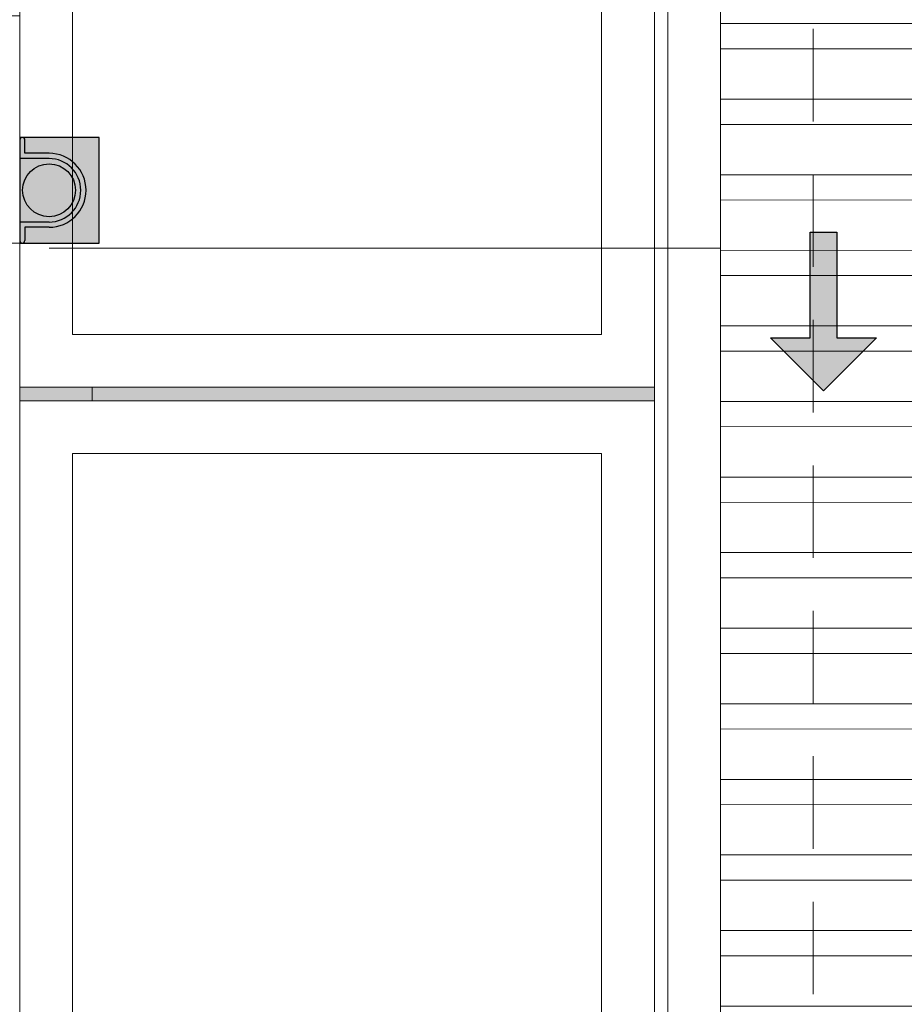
# Model space of a CAD drawing. Header units: millimetres. Extents: x -8931983 to 9630244, y 4 to 18563053.
# Tile 84 of 256: x 349114.59 to 349116.26, y 9281967.89 to 9281969.75. Entities that reach past the tile are written whole.
import ezdxf

# ---------------------------------------------------------------- set-up
doc = ezdxf.new("R2010")
doc.units = ezdxf.units.MM
doc.linetypes.add('DASHED2', pattern=[0.375, 0.25, -0.125])
for name, color, linetype, lineweight in [('.', 7, 'Continuous', 0), ('0_ CUNETAS', 151, 'Continuous', 5), ('0_MUROS 2 BAJOS', 150, 'Continuous', 9), ('0_PROYECCIONES 1', 1, 'DASHED2', 0), ('0_TARRAJEO', 32, 'Continuous', 0), ('CUNETAS', 5, 'Continuous', 0), ('TARRAJEO', 32, 'Continuous', 0), ('vereda', 254, 'Continuous', 5)]:
    doc.layers.add(name, color=color, linetype=linetype, lineweight=lineweight)
doc.layers.add('0_TEXTURA PISOS', color=252, linetype='Continuous', lineweight=0, true_color=0x8c8c8c)
doc.layers.add('tuberia des. fluvial ftt', color=169, linetype='Continuous', lineweight=0, true_color=0x232d53)

# ---------------------------------------------------------------- blocks, each defined once
blk = doc.blocks.new('JUNTA VEREDA')
at = {"layer": '.', "true_color": 0x939598}
h = blk.add_hatch(dxfattribs=at)
h.set_pattern_fill('ANGLE', color=252)
h.set_pattern_definition([(0, (0, 0), (0, 6.985), [5.08, -1.905]), (90, (0, 0), (-6.985, 4e-16), [5.08, -1.905])])
h.paths.add_polyline_path([(-0.01331989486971, 1.200000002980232), (0.0120801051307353, 1.200000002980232), (0.0120801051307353, 0), (-0.01331989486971, 0)])
h = blk.add_hatch(color=252, dxfattribs=at)
h.dxf.hatch_style = 1
h.paths.add_polyline_path([(0.0120801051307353, 1.200000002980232), (-0.01331989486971, 1.200000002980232), (-0.01331989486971, 0), (0.0120801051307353, 0)])
at = {"layer": '0_TEXTURA PISOS'}
h = blk.add_hatch(dxfattribs=at)
h.set_pattern_fill('ANGLE', color=256)
h.set_pattern_definition([(0, (-5477.766061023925, -1210.968031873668), (0, 6.985), [5.08, -1.905]), (90, (-5477.766061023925, -1210.968031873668), (-6.985, 4e-16), [5.08, -1.905])])
h.paths.add_polyline_path([(-0.01331989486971, 1.200000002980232), (0.0120801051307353, 1.200000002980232), (0.0120801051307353, 0), (-0.01331989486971, 0)])
at = {"layer": 'vereda'}
blk.add_lwpolyline([(-0.01331989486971, 1.200000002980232), (0.0120801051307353, 1.200000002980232), (0.0120801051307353, 0), (-0.01331989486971, 0)], close=True, dxfattribs=at)
blk = doc.blocks.new('verda pg edf 04')
at = {"layer": 'vereda', "elevation": -20.54863760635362}
for points in [[(0.0150000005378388, -15.13742671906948), (0.0150300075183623, -18.13742705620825), (1.215030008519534, -18.13742705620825), (1.215030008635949, -15.13742705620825)], [(0.1150300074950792, -15.23742705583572), (0.1150300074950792, -18.03742705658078), (1.115030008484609, -18.03742705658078), (1.115030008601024, -15.23742705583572)], [(0.0150300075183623, -18.16282705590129), (0.0150300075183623, -21.16282705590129), (1.215030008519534, -21.16282705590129), (1.215030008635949, -18.16282705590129)], [(0.1150300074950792, -18.2628270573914), (0.1150300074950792, -21.06282705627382), (1.115030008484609, -21.06282705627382), (1.115030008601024, -18.2628270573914)]]:
    blk.add_lwpolyline(points, close=True, dxfattribs=at)
at = {"layer": 'vereda', "rotation": 270}
blk.add_blockref('JUNTA VEREDA', (0.0150300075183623, -18.15074695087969, -20.54863760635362), dxfattribs=at)
blk = doc.blocks.new('VEREDA EDF 04 PGG')
at = {"lineweight": 5}
blk.add_blockref('verda pg edf 04', (-1.215000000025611, -0.8150000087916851, 20.54863760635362), dxfattribs=at)
blk = doc.blocks.new('*U3822')
at = {"layer": '.', "lineweight": 30}
h = blk.add_hatch(color=1, dxfattribs=at)
h.dxf.hatch_style = 1
h.paths.add_polyline_path([(-0.0249999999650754, -0.0500000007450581), (-0.0999999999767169, -0.0500000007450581), (0, -0.150000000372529), (0.1000000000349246, -0.0500000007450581), (0.0250000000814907, -0.0500000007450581), (0.0250000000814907, 0.1499999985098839), (-0.0249999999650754, 0.1499999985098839)])
at = {"layer": '0_ CUNETAS', "color": 1, "lineweight": 30}
blk.add_lwpolyline([(-0.099999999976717, -0.0500000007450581), (-0.0249999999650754, -0.0500000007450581), (-0.0249999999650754, 0.1499999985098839), (0.0250000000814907, 0.1499999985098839), (0.0250000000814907, -0.0500000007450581), (0.1000000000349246, -0.0500000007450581), (0, -0.150000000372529)], close=True, dxfattribs=at)
blk = doc.blocks.new('*U3849')
at = {"layer": '0_ CUNETAS', "color": 0, "linetype": 'ByBlock', "lineweight": -2, "transparency": 16777216}
blk.add_blockref('*U3822', (1.1e-15, 18), dxfattribs=at)
blk = doc.blocks.new('red drenaje')
at = {"layer": '0_ CUNETAS', "lineweight": 0}
h = blk.add_hatch(dxfattribs=at)
h.set_pattern_fill('ANSI32', color=256, scale=0.015, angle=135)
h.set_pattern_definition([(180, (7.209970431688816, 111.0331056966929), (0, -0.142875), []), (180, (7.162345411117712, 111.080730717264), (0, -0.142875), [])])
h.paths.add_polyline_path([(-34.72003029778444, 70.02810567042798), (-35.1200302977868, 70.02810567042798), (-35.12003029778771, 32.39097884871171), (-34.72003029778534, 32.55666427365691)])
for p, q in [((-35.22003029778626, 70.02810567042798), (-35.22003029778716, 32.34955749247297)), ((-35.12003029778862, 70.02810567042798), (-35.12003029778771, 32.39097884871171))]:
    blk.add_line(p, q, dxfattribs=at)
blk.add_lwpolyline([(-35.12003029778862, 70.02810567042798), (-34.72003029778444, 70.02810567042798), (-34.72003029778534, 32.55666427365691), (-35.12003029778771, 32.39097884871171), (-35.1200302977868, 70.02810567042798)], dxfattribs=at)
blk.add_blockref('*U3849', (-34.92570145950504, 33.1941974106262), dxfattribs=at)
blk = doc.blocks.new('columnas bloque talleres')
at = {"layer": '0_TARRAJEO', "lineweight": 0, "elevation": 2.5422651e-09}
blk.add_lwpolyline([(-0.264999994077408, -17.86500000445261), (-0.2650000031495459, -17.4350000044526), (0.0149999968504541, -17.4350000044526), (0.015000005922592, -17.86500000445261)], close=True, dxfattribs=at)
blk = doc.blocks.new('montante')
at = {"linetype": 'Continuous', "true_color": 0xffffff}
blk.add_hatch(color=7, dxfattribs=at).paths.add_polyline_path([(-0.0945478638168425, 0.0999999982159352), (-0.0945478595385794, -0.1000000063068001), (0.0554521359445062, -0.1000000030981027), (0.0554521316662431, 0.1000000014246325)])
at = {"layer": '0_MUROS 2 BAJOS', "lineweight": 30}
blk.add_lwpolyline([(-0.0945478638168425, 0.0999999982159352), (-0.0945478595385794, -0.1000000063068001), (0.0554521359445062, -0.1000000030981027), (0.0554521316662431, 0.1000000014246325)], close=True, dxfattribs=at)
at = {"layer": 'tuberia des. fluvial ftt', "color": 6, "lineweight": 30}
for p, q in [((0.045457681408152, 0.0700000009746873), (0.045457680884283, 0.0949999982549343)), ((-1.5133992e-09, 0.0700000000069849), (0.045457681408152, 0.0700000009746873)), ((-1.3096724e-09, 0.0600000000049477), (0.0554576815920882, 0.0600000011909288)), ((1.2805685e-09, -0.0599999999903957), (0.0554576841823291, -0.0599999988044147)), ((1.4842954e-09, -0.069999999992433), (0.0454576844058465, -0.0699999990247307)), ((0.0454576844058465, -0.0699999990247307), (0.0454576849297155, -0.0950000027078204))]:
    blk.add_line(p, q, dxfattribs=at)
at = {"layer": 'tuberia des. fluvial ftt', "color": 4, "lineweight": 30}
blk.add_circle((0, 0), 0.05, dxfattribs=at)
at = {"layer": 'tuberia des. fluvial ftt', "color": 6, "lineweight": 30}
for centre, radius, start, end in [((0.0504576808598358, 0.0949999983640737), 0.0049999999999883, 1.2256320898e-06, 180.0000012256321), ((0, 7.276e-12), 0.0699999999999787, 90.00000122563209, 270.0000012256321), ((0, 7.276e-12), 0.06, 90.00000122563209, 270.0000012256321), ((0.0504576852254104, -0.095000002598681), 0.0049999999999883, 180.0000012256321, 1.2256320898e-06)]:
    blk.add_arc(centre, radius, start, end, dxfattribs=at)
blk = doc.blocks.new('bloque pg edf 04')
at = {"layer": '0_PROYECCIONES 1', "ltscale": 0.7, "elevation": 20.54863760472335}
blk.add_lwpolyline([(-12.32985116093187, 36.63000003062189), (1.50014883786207, 36.63000003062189), (1.50014883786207, -1.499999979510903), (-12.32985116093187, -1.499999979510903)], close=True, dxfattribs=at)
at = {"layer": 'TARRAJEO'}
blk.add_line((4.7148205e-09, 16.96000002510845), (4.7148205e-09, 13.56000002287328), dxfattribs=at)
at = {"layer": '0_ CUNETAS', "color": 251, "lineweight": 0, "true_color": 0x636466, "rotation": 180}
blk.add_blockref('montante', (0.0554794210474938, 17.3500000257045, 20.54863760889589), dxfattribs=at)
at = {"layer": 'vereda'}
blk.add_blockref('columnas bloque talleres', (-0.0149999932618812, 35.11500002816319, 20.54863760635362), dxfattribs=at)

msp = doc.modelspace()

# ---------------------------------------------------------------- linework, layer by layer
at = {"layer": '0_ CUNETAS', "color": 251, "lineweight": 0, "true_color": 0x636466}
msp.add_line((349114.6451032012, 9281969.315209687), (349115.9146656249, 9281969.315209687), dxfattribs=at)

# ---------------------------------------------------------------- block references
at = {"lineweight": 5}
msp.add_blockref('VEREDA EDF 04 PGG', (349115.7896656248, 9281988.004492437), dxfattribs=at)

# ---------------------------------------------------------------- next in the draw order: block references
msp.add_blockref('bloque pg edf 04', (349114.589665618, 9281952.074492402), dxfattribs=at)

# ---------------------------------------------------------------- next in the draw order: block references
at = {"layer": 'CUNETAS', "color": 84, "lineweight": 30}
msp.add_blockref('red drenaje', (349151.0346959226, 9281918.001386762), dxfattribs=at)

doc.saveas('drawing.dxf')
